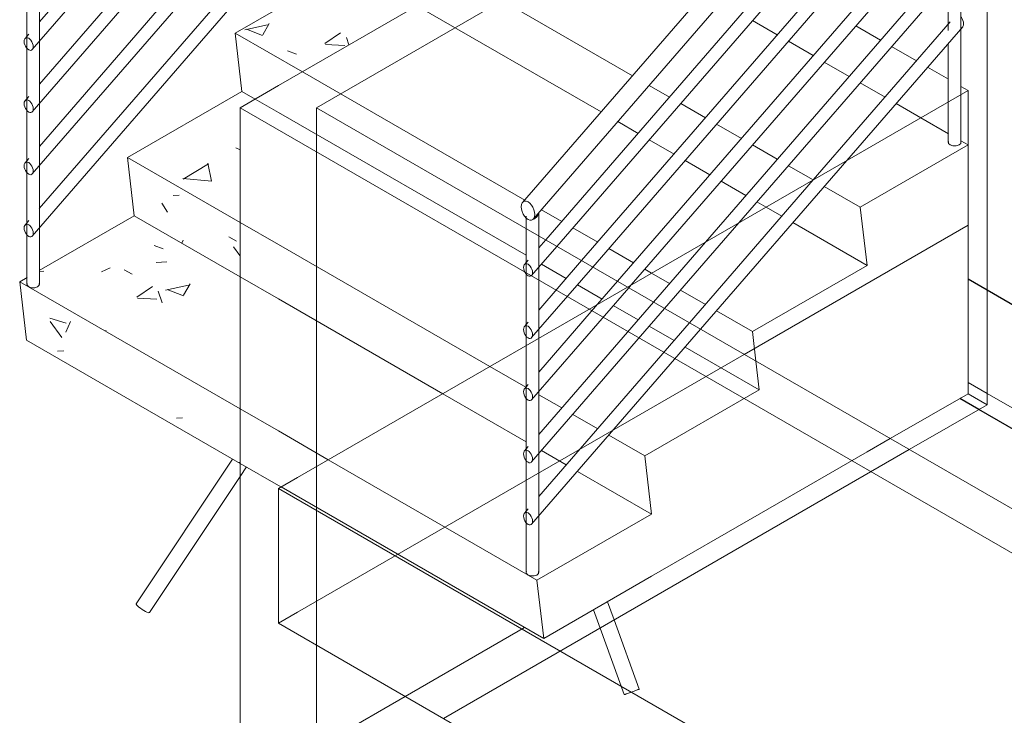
# Model space of a CAD drawing. Header units: inches. Extents: x -4136 to 1945, y -6639 to 12387.
# Tile 129 of 256: x 1669 to 1746, y -6508 to -6453. Entities that reach past the tile are written whole.
import ezdxf

# ---------------------------------------------------------------- set-up
doc = ezdxf.new("R2010")
doc.units = ezdxf.units.IN
doc.header["$MEASUREMENT"] = 0
for name, color, linetype, lineweight in [('A-FLOR', 7, 'Continuous', 9), ('A-FLOR-HRAL', 7, 'Continuous', 9), ('A-WALL', 7, 'Continuous', 9), ('S-FNDN', 7, 'Continuous', 9), ('S-STRS', 7, 'Continuous', 9)]:
    doc.layers.add(name, color=color, linetype=linetype, lineweight=lineweight)

# ---------------------------------------------------------------- blocks, each defined once
blk = doc.blocks.new('Barandilla - 1_-1411118-DIAMOND_PIERS')
at = {"layer": 'A-FLOR-HRAL', "color": 8, "true_color": 0x808080}
for p, q in [((-5989.094, -6458.817), (-5989.094, -6429.712)), ((-5990.094, -6430.884), (-5990.094, -6434.165)), ((-5990.094, -6435.177), (-5990.094, -6439.064)), ((-5990.094, -6440.076), (-5990.094, -6443.963)), ((-5990.094, -6444.975), (-5990.094, -6448.862)), ((-5990.094, -6449.874), (-5990.094, -6453.761)), ((-5990.094, -6454.773), (-5990.094, -6459.394))]:
    blk.add_line(p, q, dxfattribs=at)
at = {"layer": 'A-FLOR-HRAL', "color": 9, "true_color": 0xbfbfbf}
for p, q in [((-5989.094, -6462.576), (-5989.094, -6458.817)), ((-5990.094, -6459.394), (-5990.094, -6462.576))]:
    blk.add_line(p, q, dxfattribs=at)
at = {"layer": 'A-FLOR-HRAL', "color": 8, "true_color": 0x808080}
for points in [[(-5989.241, -6430.06, 0), (-5989.429, -6430.217, 0), (-5989.559, -6430.278, 0)], [(-5989.095, -6429.736, 0), (-5989.122, -6429.863, 0), (-5989.241, -6430.06, 0)]]:
    blk.add_polyline3d(points, dxfattribs=at)
at = {"layer": 'A-FLOR-HRAL', "color": 9, "true_color": 0xbfbfbf}
for points in [[(-5990.077, -6462.501, 0), (-5990.077, -6462.651, 0), (-5989.948, -6462.78, 0), (-5989.724, -6462.855, 0), (-5989.465, -6462.855, 0), (-5989.241, -6462.78, 0)], [(-5989.241, -6462.78, 0), (-5989.111, -6462.651, 0), (-5989.111, -6462.501, 0)]]:
    blk.add_polyline3d(points, dxfattribs=at)
blk = doc.blocks.new('Barandilla - 1_-1411116-DIAMOND_PIERS')
at = {"layer": 'A-FLOR-HRAL', "color": 8, "true_color": 0x808080}
for p, q in [((-6023.328, -6468.376), (-6023.328, -6469.37)), ((-6022.328, -6469.948), (-6022.328, -6468.087))]:
    blk.add_line(p, q, dxfattribs=at)
at = {"layer": 'A-FLOR-HRAL', "color": 9, "true_color": 0xbfbfbf}
for p, q in [((-6023.328, -6469.37), (-6023.328, -6478.582)), ((-6022.328, -6478.005), (-6022.328, -6469.948))]:
    blk.add_line(p, q, dxfattribs=at)
at = {"layer": 'A-FLOR-HRAL', "color": 254, "true_color": 0xdfdfdf}
for p, q in [((-6022.328, -6496.46), (-6022.328, -6478.005)), ((-6023.328, -6478.582), (-6023.328, -6496.46)), ((-6023.311, -6496.386), (-6023.328, -6496.46)), ((-6023.328, -6496.46), (-6023.311, -6496.535))]:
    blk.add_line(p, q, dxfattribs=at)
at = {"layer": 'A-FLOR-HRAL', "color": 8, "true_color": 0x808080}
for points in [[(-6022.475, -6468.436, 0), (-6022.663, -6468.593, 0), (-6022.795, -6468.654, 0)], [(-6022.329, -6468.112, 0), (-6022.356, -6468.238, 0), (-6022.475, -6468.436, 0)]]:
    blk.add_polyline3d(points, dxfattribs=at)
at = {"layer": 'A-FLOR-HRAL', "color": 254, "true_color": 0xdfdfdf}
for points in [[(-6023.311, -6496.535, 0), (-6023.182, -6496.665, 0), (-6022.958, -6496.739, 0), (-6022.699, -6496.739, 0), (-6022.475, -6496.665, 0)], [(-6022.475, -6496.665, 0), (-6022.345, -6496.535, 0), (-6022.345, -6496.386, 0)]]:
    blk.add_polyline3d(points, dxfattribs=at)
blk = doc.blocks.new('Barandilla - Barandilla-1916959-DIAMOND_PIERS')
at = {"layer": 'A-FLOR-HRAL', "color": 8, "true_color": 0x808080}
for p, q in [((-5989.94, -6433.477), (-6021.792, -6470.257)), ((-5988.935, -6433.383), (-5988.899, -6433.513)), ((-5988.899, -6433.513), (-5988.887, -6433.638)), ((-6020.91, -6470.766), (-5988.957, -6433.871)), ((-5989.938, -6438.374), (-6018.964, -6471.89)), ((-6018.082, -6472.399), (-5988.957, -6438.77)), ((-5989.936, -6443.271), (-6016.135, -6473.523)), ((-5988.935, -6443.181), (-5988.899, -6443.311)), ((-5988.899, -6443.311), (-5988.887, -6443.436)), ((-6015.058, -6473.807), (-5988.957, -6443.669)), ((-5989.934, -6448.168), (-6009.219, -6470.436)), ((-5989.104, -6447.789), (-5989.064, -6447.838)), ((-6006.573, -6468.908), (-5988.957, -6448.568)), ((-5989.932, -6453.065), (-6000.733, -6465.537)), ((-5998.088, -6464.009), (-5988.957, -6453.467))]:
    blk.add_line(p, q, dxfattribs=at)
at = {"layer": 'A-FLOR-HRAL', "color": 9, "true_color": 0xbfbfbf}
for p, q in [((-6009.596, -6477.298), (-5998.088, -6464.009)), ((-6000.733, -6465.537), (-6010.478, -6476.789)), ((-6012.425, -6475.665), (-6006.573, -6468.908)), ((-6022.898, -6473.062), (-6020.91, -6470.766)), ((-6021.792, -6470.257), (-6022.333, -6470.882)), ((-6009.219, -6470.436), (-6013.307, -6475.156)), ((-6023.173, -6471.852), (-6023.465, -6472.19)), ((-6018.964, -6471.89), (-6022.335, -6475.784)), ((-6022.898, -6477.961), (-6018.082, -6472.399)), ((-6016.135, -6473.523), (-6017.704, -6475.335)), ((-6015.253, -6474.032), (-6015.058, -6473.807)), ((-6023.171, -6476.749), (-6023.465, -6477.089))]:
    blk.add_line(p, q, dxfattribs=at)
at = {"layer": 'A-FLOR-HRAL', "color": 254, "true_color": 0xdfdfdf}
for p, q in [((-6022.898, -6482.86), (-6015.253, -6474.032)), ((-6013.307, -6475.156), (-6022.34, -6485.587)), ((-6017.704, -6475.335), (-6022.338, -6480.685)), ((-6022.898, -6487.759), (-6012.425, -6475.665)), ((-6010.497, -6476.81), (-6022.343, -6490.489)), ((-6022.898, -6492.658), (-6009.596, -6477.298)), ((-6023.169, -6481.645), (-6023.465, -6481.988)), ((-6023.523, -6487.008), (-6023.536, -6487.119)), ((-6023.488, -6486.918), (-6023.523, -6487.008)), ((-6023.432, -6486.856), (-6023.488, -6486.918)), ((-6023.167, -6486.542), (-6023.465, -6486.887)), ((-6023.536, -6487.119), (-6023.523, -6487.244)), ((-6022.828, -6487.527), (-6022.84, -6487.402)), ((-6023.165, -6491.438), (-6023.465, -6491.786)), ((-6023.523, -6491.907), (-6023.536, -6492.018)), ((-6023.536, -6492.018), (-6023.523, -6492.143)), ((-6023.488, -6491.817), (-6023.523, -6491.907)), ((-6023.465, -6491.786), (-6023.488, -6491.817)), ((-6023.09, -6491.834), (-6023.182, -6491.766)), ((-6023.005, -6491.929), (-6023.09, -6491.834)), ((-6022.828, -6492.426), (-6022.84, -6492.301)), ((-6023.09, -6492.716), (-6023.005, -6492.719)), ((-6023.005, -6492.719), (-6022.932, -6492.689)), ((-6022.932, -6492.689), (-6022.876, -6492.627))]:
    blk.add_line(p, q, dxfattribs=at)
at = {"layer": 'A-FLOR-HRAL', "color": 8, "true_color": 0x808080}
for points in [[(-5989.098, -6433.099, 0), (-5989.064, -6433.141, 0), (-5988.991, -6433.256, 0), (-5988.935, -6433.383, 0)], [(-5988.887, -6433.638, 0), (-5988.899, -6433.75, 0), (-5988.935, -6433.839, 0), (-5988.957, -6433.871, 0)], [(-5989.1, -6437.996, 0), (-5989.064, -6438.04, 0), (-5988.991, -6438.155, 0), (-5988.935, -6438.282, 0)], [(-5988.887, -6438.537, 0), (-5988.899, -6438.649, 0), (-5988.935, -6438.738, 0), (-5988.957, -6438.77, 0)], [(-5988.935, -6438.282, 0), (-5988.899, -6438.412, 0), (-5988.887, -6438.537, 0)], [(-5989.102, -6442.893, 0), (-5989.064, -6442.939, 0), (-5988.991, -6443.054, 0), (-5988.935, -6443.181, 0)], [(-5988.887, -6443.436, 0), (-5988.899, -6443.547, 0), (-5988.935, -6443.637, 0), (-5988.957, -6443.669, 0)], [(-5989.064, -6447.838, 0), (-5988.991, -6447.953, 0), (-5988.935, -6448.08, 0), (-5988.899, -6448.21, 0), (-5988.887, -6448.335, 0)], [(-5988.887, -6448.335, 0), (-5988.899, -6448.446, 0), (-5988.935, -6448.536, 0), (-5988.957, -6448.568, 0)], [(-5989.106, -6452.686, 0), (-5989.064, -6452.737, 0), (-5988.991, -6452.852, 0), (-5988.935, -6452.979, 0), (-5988.899, -6453.109, 0), (-5988.887, -6453.234, 0)], [(-5988.887, -6453.234, 0), (-5988.899, -6453.345, 0), (-5988.935, -6453.435, 0), (-5988.957, -6453.467, 0)]]:
    blk.add_polyline3d(points, dxfattribs=at)
at = {"layer": 'A-FLOR-HRAL', "color": 9, "true_color": 0xbfbfbf}
for points in [[(-6023.273, -6472.132, 0), (-6023.359, -6472.129, 0), (-6023.432, -6472.159, 0), (-6023.488, -6472.221, 0), (-6023.523, -6472.311, 0), (-6023.536, -6472.422, 0)], [(-6022.828, -6472.83, 0), (-6022.84, -6472.705, 0), (-6022.876, -6472.575, 0), (-6022.932, -6472.448, 0), (-6023.005, -6472.333, 0), (-6023.09, -6472.238, 0), (-6023.182, -6472.17, 0), (-6023.26, -6472.136, 0)], [(-6023.536, -6472.422, 0), (-6023.523, -6472.547, 0), (-6023.488, -6472.678, 0), (-6023.432, -6472.804, 0), (-6023.359, -6472.919, 0), (-6023.273, -6473.014, 0)], [(-6023.262, -6473.025, 0), (-6023.182, -6473.083, 0), (-6023.09, -6473.12, 0), (-6023.005, -6473.123, 0), (-6022.932, -6473.093, 0)], [(-6022.899, -6473.062, 0), (-6022.876, -6473.031, 0), (-6022.84, -6472.941, 0), (-6022.828, -6472.83, 0)], [(-6023.273, -6477.031, 0), (-6023.359, -6477.028, 0), (-6023.432, -6477.058, 0), (-6023.488, -6477.12, 0), (-6023.523, -6477.21, 0), (-6023.536, -6477.321, 0)], [(-6023.536, -6477.321, 0), (-6023.523, -6477.446, 0), (-6023.488, -6477.576, 0), (-6023.432, -6477.703, 0), (-6023.359, -6477.818, 0), (-6023.273, -6477.913, 0)], [(-6023.272, -6477.915, 0), (-6023.182, -6477.981, 0), (-6023.09, -6478.019, 0), (-6023.005, -6478.022, 0), (-6022.932, -6477.992, 0), (-6022.876, -6477.93, 0), (-6022.84, -6477.84, 0), (-6022.828, -6477.729, 0)], [(-6022.828, -6477.729, 0), (-6022.84, -6477.604, 0), (-6022.876, -6477.474, 0), (-6022.932, -6477.347, 0), (-6023.005, -6477.232, 0), (-6023.09, -6477.137, 0), (-6023.182, -6477.069, 0), (-6023.27, -6477.032, 0)]]:
    blk.add_polyline3d(points, dxfattribs=at)
at = {"layer": 'A-FLOR-HRAL', "color": 254, "true_color": 0xdfdfdf}
for points in [[(-6023.432, -6481.957, 0), (-6023.488, -6482.019, 0), (-6023.523, -6482.109, 0), (-6023.536, -6482.22, 0)], [(-6023.536, -6482.22, 0), (-6023.523, -6482.345, 0), (-6023.488, -6482.475, 0), (-6023.432, -6482.602, 0), (-6023.359, -6482.717, 0), (-6023.273, -6482.812, 0), (-6023.182, -6482.88, 0), (-6023.09, -6482.918, 0), (-6023.005, -6482.921, 0), (-6022.932, -6482.891, 0), (-6022.876, -6482.829, 0), (-6022.84, -6482.739, 0), (-6022.828, -6482.628, 0)], [(-6023.09, -6482.036, 0), (-6023.182, -6481.968, 0), (-6023.273, -6481.93, 0), (-6023.359, -6481.927, 0), (-6023.432, -6481.957, 0)], [(-6022.828, -6482.628, 0), (-6022.84, -6482.503, 0), (-6022.876, -6482.373, 0), (-6022.932, -6482.246, 0), (-6023.005, -6482.131, 0), (-6023.09, -6482.036, 0)], [(-6023.09, -6486.935, 0), (-6023.182, -6486.867, 0), (-6023.273, -6486.829, 0), (-6023.359, -6486.826, 0), (-6023.432, -6486.856, 0)], [(-6022.84, -6487.402, 0), (-6022.876, -6487.272, 0), (-6022.932, -6487.145, 0), (-6023.005, -6487.03, 0), (-6023.09, -6486.935, 0)], [(-6023.523, -6487.244, 0), (-6023.488, -6487.374, 0), (-6023.432, -6487.501, 0)], [(-6023.432, -6487.501, 0), (-6023.359, -6487.616, 0), (-6023.273, -6487.711, 0), (-6023.182, -6487.779, 0)], [(-6023.182, -6487.779, 0), (-6023.09, -6487.817, 0), (-6023.005, -6487.82, 0), (-6022.932, -6487.79, 0), (-6022.899, -6487.759, 0)], [(-6022.899, -6487.759, 0), (-6022.876, -6487.728, 0), (-6022.84, -6487.638, 0), (-6022.828, -6487.527, 0)], [(-6023.523, -6492.143, 0), (-6023.488, -6492.273, 0), (-6023.432, -6492.4, 0)], [(-6023.182, -6491.766, 0), (-6023.273, -6491.728, 0), (-6023.359, -6491.725, 0), (-6023.432, -6491.755, 0), (-6023.465, -6491.786, 0)], [(-6023.432, -6492.4, 0), (-6023.359, -6492.515, 0), (-6023.273, -6492.61, 0)], [(-6022.84, -6492.301, 0), (-6022.876, -6492.171, 0), (-6022.932, -6492.044, 0), (-6023.005, -6491.929, 0)], [(-6022.876, -6492.627, 0), (-6022.84, -6492.537, 0), (-6022.828, -6492.426, 0)], [(-6023.273, -6492.61, 0), (-6023.182, -6492.678, 0), (-6023.09, -6492.716, 0)]]:
    blk.add_polyline3d(points, dxfattribs=at)
for name in ['Barandilla - 1_-1411118-DIAMOND_PIERS', 'Barandilla - 1_-1411116-DIAMOND_PIERS']:
    blk.add_blockref(name, (0, 0))
blk = doc.blocks.new('Barandilla - 1_-V36-DIAMOND_PIERS')
at = {"layer": 'A-FLOR-HRAL'}
for p, q in [((-6028.41, -6407.013), (-6028.41, -6439.877)), ((-6029.41, -6411.466), (-6029.41, -6408.185)), ((-6029.41, -6416.365), (-6029.41, -6412.478)), ((-6029.41, -6421.264), (-6029.41, -6417.377)), ((-6029.41, -6426.163), (-6029.41, -6422.276)), ((-6029.41, -6431.062), (-6029.41, -6427.175)), ((-6029.41, -6439.877), (-6029.41, -6432.074))]:
    blk.add_line(p, q, dxfattribs=at)
for points in [[(-6028.556, -6407.362, 0), (-6028.438, -6407.165, 0), (-6028.41, -6407.038, 0)], [(-6028.874, -6407.579, 0), (-6028.744, -6407.519, 0), (-6028.556, -6407.362, 0)], [(-6028.556, -6440.081, 0), (-6028.78, -6440.156, 0), (-6029.039, -6440.156, 0), (-6029.263, -6440.081, 0), (-6029.393, -6439.952, 0), (-6029.393, -6439.802, 0)], [(-6028.427, -6439.802, 0), (-6028.427, -6439.952, 0), (-6028.556, -6440.081, 0)]]:
    blk.add_polyline3d(points, dxfattribs=at)
blk = doc.blocks.new('Barandilla - 1_-V37-DIAMOND_PIERS')
at = {"layer": 'A-FLOR-HRAL'}
for p, q in [((-6062.644, -6473.762), (-6062.644, -6445.678)), ((-6061.644, -6445.389), (-6061.644, -6473.762))]:
    blk.add_line(p, q, dxfattribs=at)
for points in [[(-6062.11, -6445.956, 0), (-6061.978, -6445.894, 0), (-6061.79, -6445.737, 0)], [(-6061.79, -6445.737, 0), (-6061.672, -6445.54, 0), (-6061.644, -6445.414, 0)], [(-6061.79, -6473.966, 0), (-6062.014, -6474.041, 0), (-6062.273, -6474.041, 0), (-6062.497, -6473.966, 0), (-6062.627, -6473.837, 0), (-6062.627, -6473.687, 0)], [(-6061.661, -6473.687, 0), (-6061.661, -6473.837, 0), (-6061.79, -6473.966, 0)]]:
    blk.add_polyline3d(points, dxfattribs=at)
blk = doc.blocks.new('Barandilla - Barandilla-1916963-DIAMOND_PIERS')
at = {"layer": 'A-FLOR-HRAL'}
for p, q in [((-6029.255, -6410.779), (-6061.648, -6448.183)), ((-6062.214, -6450.364), (-6028.273, -6411.172)), ((-6029.253, -6415.675), (-6061.65, -6453.085)), ((-6062.214, -6455.263), (-6028.273, -6416.071)), ((-6062.214, -6460.162), (-6028.273, -6420.97)), ((-6029.251, -6420.572), (-6061.653, -6457.987)), ((-6029.249, -6425.469), (-6061.655, -6462.889)), ((-6062.214, -6465.061), (-6028.273, -6425.869)), ((-6029.247, -6430.366), (-6061.658, -6467.79)), ((-6062.214, -6469.96), (-6028.273, -6430.768)), ((-6062.489, -6449.154), (-6062.781, -6449.491)), ((-6062.486, -6454.05), (-6062.781, -6454.39)), ((-6062.484, -6458.947), (-6062.781, -6459.289)), ((-6062.482, -6463.843), (-6062.781, -6464.188)), ((-6062.48, -6468.74), (-6062.781, -6469.087))]:
    blk.add_line(p, q, dxfattribs=at)
for points in [[(-6028.413, -6410.401, 0), (-6028.379, -6410.442, 0), (-6028.306, -6410.557, 0), (-6028.25, -6410.684, 0), (-6028.214, -6410.815, 0), (-6028.202, -6410.94, 0)], [(-6028.202, -6410.94, 0), (-6028.214, -6411.051, 0), (-6028.25, -6411.141, 0), (-6028.273, -6411.172, 0)], [(-6028.415, -6415.297, 0), (-6028.379, -6415.341, 0), (-6028.306, -6415.456, 0), (-6028.25, -6415.583, 0), (-6028.214, -6415.714, 0), (-6028.202, -6415.839, 0)], [(-6028.202, -6415.839, 0), (-6028.214, -6415.95, 0), (-6028.25, -6416.04, 0), (-6028.273, -6416.071, 0)], [(-6028.417, -6420.194, 0), (-6028.379, -6420.24, 0), (-6028.306, -6420.355, 0), (-6028.25, -6420.482, 0), (-6028.214, -6420.613, 0), (-6028.202, -6420.738, 0)], [(-6028.202, -6420.738, 0), (-6028.214, -6420.849, 0), (-6028.25, -6420.939, 0), (-6028.273, -6420.97, 0)], [(-6028.419, -6425.091, 0), (-6028.379, -6425.139, 0), (-6028.306, -6425.254, 0), (-6028.25, -6425.381, 0), (-6028.214, -6425.512, 0), (-6028.202, -6425.637, 0)], [(-6028.202, -6425.637, 0), (-6028.214, -6425.748, 0), (-6028.25, -6425.838, 0), (-6028.273, -6425.869, 0)], [(-6028.421, -6429.987, 0), (-6028.379, -6430.038, 0), (-6028.306, -6430.153, 0), (-6028.25, -6430.28, 0), (-6028.214, -6430.411, 0), (-6028.202, -6430.536, 0)], [(-6028.202, -6430.536, 0), (-6028.214, -6430.647, 0), (-6028.25, -6430.737, 0), (-6028.273, -6430.768, 0)], [(-6062.589, -6449.434, 0), (-6062.674, -6449.43, 0), (-6062.747, -6449.46, 0), (-6062.803, -6449.522, 0), (-6062.839, -6449.612, 0), (-6062.851, -6449.723, 0)], [(-6062.851, -6449.723, 0), (-6062.839, -6449.848, 0), (-6062.803, -6449.979, 0), (-6062.747, -6450.106, 0), (-6062.674, -6450.221, 0), (-6062.589, -6450.316, 0)], [(-6062.144, -6450.132, 0), (-6062.156, -6450.006, 0), (-6062.191, -6449.876, 0), (-6062.247, -6449.749, 0), (-6062.32, -6449.634, 0), (-6062.406, -6449.539, 0), (-6062.497, -6449.471, 0), (-6062.575, -6449.437, 0)], [(-6062.577, -6450.326, 0), (-6062.497, -6450.384, 0), (-6062.406, -6450.421, 0), (-6062.32, -6450.425, 0), (-6062.247, -6450.395, 0), (-6062.191, -6450.332, 0), (-6062.156, -6450.243, 0), (-6062.144, -6450.132, 0)], [(-6062.589, -6454.333, 0), (-6062.674, -6454.329, 0), (-6062.747, -6454.359, 0), (-6062.803, -6454.421, 0), (-6062.839, -6454.511, 0), (-6062.851, -6454.622, 0)], [(-6062.144, -6455.031, 0), (-6062.156, -6454.905, 0), (-6062.191, -6454.775, 0), (-6062.247, -6454.648, 0), (-6062.32, -6454.533, 0), (-6062.406, -6454.438, 0), (-6062.497, -6454.37, 0), (-6062.585, -6454.334, 0)], [(-6062.851, -6454.622, 0), (-6062.839, -6454.747, 0), (-6062.803, -6454.878, 0), (-6062.747, -6455.005, 0), (-6062.674, -6455.12, 0), (-6062.589, -6455.214, 0)], [(-6062.587, -6455.216, 0), (-6062.497, -6455.283, 0), (-6062.406, -6455.32, 0), (-6062.32, -6455.324, 0), (-6062.247, -6455.294, 0), (-6062.191, -6455.231, 0), (-6062.156, -6455.142, 0), (-6062.144, -6455.031, 0)], [(-6062.144, -6459.93, 0), (-6062.156, -6459.804, 0), (-6062.191, -6459.674, 0), (-6062.247, -6459.547, 0), (-6062.32, -6459.432, 0), (-6062.406, -6459.337, 0), (-6062.497, -6459.269, 0), (-6062.589, -6459.232, 0), (-6062.674, -6459.228, 0), (-6062.747, -6459.258, 0), (-6062.803, -6459.32, 0), (-6062.839, -6459.41, 0), (-6062.851, -6459.521, 0)], [(-6062.851, -6459.521, 0), (-6062.839, -6459.646, 0), (-6062.803, -6459.777, 0), (-6062.747, -6459.904, 0), (-6062.674, -6460.019, 0), (-6062.589, -6460.113, 0), (-6062.497, -6460.182, 0), (-6062.406, -6460.219, 0), (-6062.32, -6460.223, 0), (-6062.247, -6460.193, 0), (-6062.191, -6460.13, 0), (-6062.156, -6460.041, 0), (-6062.144, -6459.93, 0)], [(-6062.144, -6464.829, 0), (-6062.156, -6464.703, 0), (-6062.191, -6464.573, 0), (-6062.247, -6464.446, 0), (-6062.32, -6464.331, 0), (-6062.406, -6464.236, 0), (-6062.497, -6464.168, 0), (-6062.589, -6464.131, 0), (-6062.674, -6464.127, 0), (-6062.747, -6464.157, 0), (-6062.803, -6464.219, 0), (-6062.839, -6464.309, 0), (-6062.851, -6464.42, 0)], [(-6062.851, -6464.42, 0), (-6062.839, -6464.545, 0), (-6062.803, -6464.676, 0), (-6062.747, -6464.803, 0), (-6062.674, -6464.918, 0), (-6062.589, -6465.012, 0), (-6062.497, -6465.081, 0), (-6062.406, -6465.118, 0), (-6062.32, -6465.122, 0), (-6062.247, -6465.091, 0), (-6062.191, -6465.029, 0), (-6062.156, -6464.94, 0), (-6062.144, -6464.829, 0)], [(-6062.144, -6469.728, 0), (-6062.156, -6469.602, 0), (-6062.191, -6469.472, 0), (-6062.247, -6469.345, 0), (-6062.32, -6469.23, 0), (-6062.406, -6469.135, 0), (-6062.497, -6469.067, 0), (-6062.589, -6469.03, 0), (-6062.674, -6469.026, 0), (-6062.747, -6469.056, 0), (-6062.803, -6469.118, 0), (-6062.839, -6469.208, 0), (-6062.851, -6469.319, 0)], [(-6062.851, -6469.319, 0), (-6062.839, -6469.444, 0), (-6062.803, -6469.575, 0), (-6062.747, -6469.702, 0), (-6062.674, -6469.817, 0), (-6062.589, -6469.911, 0), (-6062.497, -6469.98, 0), (-6062.406, -6470.017, 0), (-6062.32, -6470.021, 0), (-6062.247, -6469.99, 0), (-6062.191, -6469.928, 0), (-6062.156, -6469.839, 0), (-6062.144, -6469.728, 0)]]:
    blk.add_polyline3d(points, dxfattribs=at)
for name in ['Barandilla - 1_-V36-DIAMOND_PIERS', 'Barandilla - 1_-V37-DIAMOND_PIERS']:
    blk.add_blockref(name, (0, 0))
blk = doc.blocks.new('Tipo de barandal superior - Barandal superior_interno_-1916969-DIAMOND_PIERS')
at = {"layer": 'A-FLOR-HRAL'}
for p, q in [((-5989.666, -6428.109), (-5989.921, -6428.403)), ((-5989.249, -6428.074), (-5989.241, -6428.079))]:
    blk.add_line(p, q, dxfattribs=at)
at = {"layer": 'A-FLOR-HRAL', "color": 8, "true_color": 0x808080}
for p, q in [((-5989.921, -6428.403), (-6023.607, -6467.301)), ((-6022.757, -6468.61), (-5988.816, -6429.418))]:
    blk.add_line(p, q, dxfattribs=at)
for points in [[(-5989.7, -6428.156, 0), (-5989.616, -6428.063, 0), (-5989.506, -6428.017, 0), (-5989.378, -6428.023, 0), (-5989.249, -6428.074, 0)], [(-5989.241, -6428.079, 0), (-5989.104, -6428.181, 0), (-5988.976, -6428.324, 0), (-5988.866, -6428.496, 0), (-5988.782, -6428.686, 0), (-5988.729, -6428.882, 0), (-5988.711, -6429.07, 0)], [(-5988.711, -6429.07, 0), (-5988.729, -6429.236, 0), (-5988.782, -6429.371, 0), (-5988.848, -6429.45, 0)], [(-6022.652, -6468.261, 0), (-6022.67, -6468.074, 0), (-6022.723, -6467.878, 0), (-6022.807, -6467.688, 0), (-6022.917, -6467.515, 0), (-6023.045, -6467.373, 0), (-6023.182, -6467.271, 0), (-6023.319, -6467.215, 0), (-6023.447, -6467.209, 0), (-6023.557, -6467.255, 0), (-6023.641, -6467.348, 0), (-6023.694, -6467.482, 0), (-6023.712, -6467.649, 0)], [(-6023.712, -6467.649, 0), (-6023.694, -6467.837, 0), (-6023.641, -6468.032, 0), (-6023.557, -6468.223, 0), (-6023.447, -6468.395, 0), (-6023.319, -6468.537, 0), (-6023.182, -6468.64, 0), (-6023.045, -6468.696, 0), (-6022.917, -6468.701, 0), (-6022.807, -6468.656, 0), (-6022.723, -6468.563, 0), (-6022.67, -6468.428, 0), (-6022.652, -6468.261, 0)]]:
    blk.add_polyline3d(points, dxfattribs=at)
blk = doc.blocks.new('CTR - 1st Phase - Shell_rvt-3-DIAMOND_PIERS')
at = {"layer": 'S-STRS', "true_color": 0x868686}
h = blk.add_hatch(dxfattribs=at)
h.set_pattern_fill('FP_43', color=252, style=0, pattern_type=2)
h.set_pattern_definition([(34.53, (-5723.568, -6594.298), (18.36145, -0.92743), [1.498, -16.479]), (357.108, (-5723.568, -6594.298), (-3.5516, 11.11735), [1.532, -16.853]), (107.719, (-5722.037, -6594.375), (14.8103, 10.1899), [0.973, -10.699]), (31.036, (-5723.568, -6591.342), (27.3218, -2.4468), [2.327, -25.598]), (101.392, (-5721.29, -6591.546), (23.9275, 14.3978), [1.432, -15.751]), (354.883, (-5723.568, -6591.342), (23.92745, 14.3973), [2.286, -25.145]), (12.496, (-5721.008, -6592.081), (15.28054, -5.9507), [1.836, -20.196]), (338.723, (-5721.008, -6592.081), (6.229, 10.71823), [1.367, -15.032]), (59.836, (-5719.734, -6592.577), (21.5101, 4.7672), [1.033, -11.363]), (23.894, (-5723.568, -6594.298), (0.311907, 4.92), [0.733, -13.75, 0.733, -14.15, -14.717]), (23.894, (-5723.568, -6594.298), (0.311907, 4.92), [-29.366, 0.733, -13.983]), (4.347, (-5723.568, -6594.298), (6.73454, 5.829225), [0.84, -8.884, 0.84, -15.374, -6.427]), (4.347, (-5723.568, -6594.298), (6.73454, 5.829225), [-25.938, 0.84, -5.587]), (339.806, (-5729.276, -6594.298), (13.66611, -0.33301), [0.759, -4.992, 0.759, -17.185, -23.81]), (339.806, (-5729.276, -6594.298), (13.66611, -0.33301), [-23.695, 0.759, -23.051]), (332.119, (-5731.836, -6594.298), (14.92967, 1.47902), [0.705, -6.235, 0.705, -10.356, -15.694]), (332.119, (-5731.836, -6594.298), (14.92967, 1.47902), [-18, 0.705, -14.99])])
h.paths.add_polyline_path([(-6040.948, -6457.013), (-6031.932, -6451.808), (-6037.218, -6448.757), (-6046.234, -6453.962), (-6042.84, -6455.921)], flags=0)
h = blk.add_hatch(dxfattribs=at)
h.set_pattern_fill('FP_44', color=252, style=0, pattern_type=2)
h.set_pattern_definition([(25.496, (-5866.297, -5725.867), (13.08367, -10.28584), [0.974, -10.717]), (321.825, (-5866.297, -5725.867), (-2.53056, 15.31821), [1.387, -15.256]), (99.382, (-5865.207, -5726.724), (10.55277, 5.03259), [1.294, -14.232]), (18.223, (-5866.297, -5722.265), (19.46704, -16.60515), [1.496, -16.453]), (96.212, (-5864.675, -5723.649), (17.04876, 5.61276), [1.862, -20.486]), (319.537, (-5866.297, -5722.265), (17.04884, 5.61238), [2.132, -23.455]), (342.214, (-5864.473, -5724.442), (10.88798, -14.87063), [1.341, -14.754]), (306.21, (-5864.473, -5724.442), (4.43774, 9.95415), [1.536, -16.895]), (65.97, (-5863.566, -5725.681), (15.32635, -4.9162), [0.908, -9.991]), (3.309, (-5866.297, -5725.867), (0.22225, 5.840566), [0.478, -8.973, 0.478, -9.234, -9.603]), (3.309, (-5866.297, -5725.867), (0.22225, 5.840566), [-19.163, 0.478, -9.125]), (330.324, (-5866.297, -5725.867), (4.798746, 3.74542), [0.687, -7.264, 0.687, -12.572, -5.256]), (330.324, (-5866.297, -5725.867), (4.798746, 3.74542), [-21.21, 0.687, -4.569]), (306.963, (-5870.365, -5723.02), (9.737345, -7.219987), [0.844, -5.552, 0.844, -19.112, -26.48]), (306.963, (-5870.365, -5723.02), (9.737345, -7.219987), [-26.352, 0.844, -25.636]), (301.932, (-5872.189, -5721.744), (10.637494, -5.64137), [0.839, -7.425, 0.839, -12.332, -18.689]), (301.932, (-5872.189, -5721.744), (10.637494, -5.64137), [-21.435, 0.839, -17.849])])
h.paths.add_polyline_path([(-6044.66, -6459.157), (-6040.948, -6457.013), (-6046.234, -6453.962), (-6045.703, -6458.555), (-6045.627, -6458.599)], flags=0)
h = blk.add_hatch(dxfattribs=at)
h.set_pattern_fill('FP_41', color=252, style=0, pattern_type=2)
h.set_pattern_definition([(34.53, (-5723.568, -6599.197), (18.36145, -0.92743), [1.498, -16.479]), (357.108, (-5723.568, -6599.197), (-3.5516, 11.11735), [1.532, -16.853]), (107.719, (-5722.037, -6599.274), (14.8103, 10.1899), [0.973, -10.699]), (31.036, (-5723.568, -6596.241), (27.3218, -2.4468), [2.327, -25.598]), (101.392, (-5721.29, -6596.445), (23.9275, 14.3978), [1.432, -15.751]), (354.883, (-5723.568, -6596.241), (23.92745, 14.3973), [2.286, -25.145]), (12.496, (-5721.008, -6596.98), (15.28054, -5.9507), [1.836, -20.196]), (338.723, (-5721.008, -6596.98), (6.229, 10.71823), [1.367, -15.032]), (59.836, (-5719.734, -6597.476), (21.5101, 4.7672), [1.033, -11.363]), (23.894, (-5723.568, -6599.197), (0.311907, 4.92), [0.733, -13.75, 0.733, -14.15, -14.717]), (23.894, (-5723.568, -6599.197), (0.311907, 4.92), [-29.366, 0.733, -13.983]), (4.347, (-5723.568, -6599.197), (6.73454, 5.829225), [0.84, -8.884, 0.84, -15.374, -6.427]), (4.347, (-5723.568, -6599.197), (6.73454, 5.829225), [-25.938, 0.84, -5.587]), (339.806, (-5729.276, -6599.197), (13.66611, -0.33301), [0.759, -4.992, 0.759, -17.185, -23.81]), (339.806, (-5729.276, -6599.197), (13.66611, -0.33301), [-23.695, 0.759, -23.051]), (332.119, (-5731.836, -6599.197), (14.92967, 1.47902), [0.705, -6.235, 0.705, -10.356, -15.694]), (332.119, (-5731.836, -6599.197), (14.92967, 1.47902), [-18, 0.705, -14.99])])
h.paths.add_polyline_path([(-6045.845, -6468.883), (-6045.845, -6459.841), (-6044.66, -6459.157), (-6045.703, -6458.555), (-6054.719, -6463.76), (-6046.234, -6468.659)], flags=0)
h = blk.add_hatch(dxfattribs=at)
h.set_pattern_fill('FP_42', color=252, style=0, pattern_type=2)
h.set_pattern_definition([(25.496, (-5875.174, -5732.273), (13.08367, -10.28584), [0.974, -10.717]), (321.825, (-5875.174, -5732.273), (-2.53056, 15.31821), [1.387, -15.256]), (99.382, (-5874.084, -5733.131), (10.55277, 5.03259), [1.294, -14.232]), (18.223, (-5875.174, -5728.67), (19.46704, -16.60515), [1.496, -16.453]), (96.212, (-5873.552, -5730.055), (17.04876, 5.61276), [1.862, -20.486]), (319.537, (-5875.174, -5728.671), (17.04884, 5.61238), [2.132, -23.455]), (342.214, (-5873.35, -5730.848), (10.88798, -14.87063), [1.341, -14.754]), (306.21, (-5873.35, -5730.848), (4.43774, 9.95415), [1.536, -16.895]), (65.97, (-5872.443, -5732.088), (15.32635, -4.9162), [0.908, -9.991]), (3.309, (-5875.174, -5732.273), (0.22225, 5.840566), [0.478, -8.973, 0.478, -9.234, -9.603]), (3.309, (-5875.174, -5732.273), (0.22225, 5.840566), [-19.163, 0.478, -9.125]), (330.324, (-5875.174, -5732.273), (4.798746, 3.74542), [0.687, -7.264, 0.687, -12.572, -5.256]), (330.324, (-5875.174, -5732.273), (4.798746, 3.74542), [-21.21, 0.687, -4.569]), (306.963, (-5879.242, -5729.427), (9.737345, -7.219987), [0.844, -5.552, 0.844, -19.112, -26.48]), (306.963, (-5879.242, -5729.427), (9.737345, -7.219987), [-26.352, 0.844, -25.636]), (301.932, (-5881.066, -5728.15), (10.637494, -5.64137), [0.839, -7.425, 0.839, -12.332, -18.689]), (301.932, (-5881.066, -5728.15), (10.637494, -5.64137), [-21.435, 0.839, -17.849])])
h.paths.add_polyline_path([(-6045.845, -6473.17), (-6045.845, -6468.883), (-6054.719, -6463.76), (-6054.189, -6468.353), (-6047.708, -6472.094)], flags=0)
h = blk.add_hatch(dxfattribs=at)
h.set_pattern_fill('FP_40', color=252, style=0, pattern_type=2)
h.set_pattern_definition([(34.53, (-5723.568, -6604.096), (18.36145, -0.92743), [1.498, -16.479]), (357.108, (-5723.568, -6604.096), (-3.5516, 11.11735), [1.532, -16.853]), (107.719, (-5722.037, -6604.173), (14.8103, 10.1899), [0.973, -10.699]), (31.036, (-5723.568, -6601.14), (27.3218, -2.4468), [2.327, -25.598]), (101.392, (-5721.29, -6601.344), (23.9275, 14.3978), [1.432, -15.751]), (354.883, (-5723.568, -6601.14), (23.92745, 14.3973), [2.286, -25.145]), (12.496, (-5721.008, -6601.879), (15.28054, -5.9507), [1.836, -20.196]), (338.723, (-5721.008, -6601.879), (6.229, 10.71823), [1.367, -15.032]), (59.836, (-5719.734, -6602.375), (21.5101, 4.7672), [1.033, -11.363]), (23.894, (-5723.568, -6604.096), (0.311907, 4.92), [0.733, -13.75, 0.733, -14.15, -14.717]), (23.894, (-5723.568, -6604.096), (0.311907, 4.92), [-29.366, 0.733, -13.983]), (4.347, (-5723.568, -6604.096), (6.73454, 5.829225), [0.84, -8.884, 0.84, -15.374, -6.427]), (4.347, (-5723.568, -6604.096), (6.73454, 5.829225), [-25.938, 0.84, -5.587]), (339.806, (-5729.276, -6604.096), (13.66611, -0.33301), [0.759, -4.992, 0.759, -17.185, -23.81]), (339.806, (-5729.276, -6604.096), (13.66611, -0.33301), [-23.695, 0.759, -23.051]), (332.119, (-5731.836, -6604.096), (14.92967, 1.47902), [0.705, -6.235, 0.705, -10.356, -15.694]), (332.119, (-5731.836, -6604.096), (14.92967, 1.47902), [-18, 0.705, -14.99])])
h.paths.add_polyline_path([(-6045.845, -6483.58), (-6045.845, -6473.17), (-6054.189, -6468.353), (-6061.66, -6472.666), (-6061.672, -6473.848), (-6061.79, -6473.966), (-6062.014, -6474.041), (-6062.273, -6474.041), (-6062.41, -6474.016), (-6048.017, -6482.326)], flags=0)
h.paths.add_polyline_path([(-6062.497, -6473.966), (-6062.627, -6473.837), (-6062.64, -6473.232), (-6063.204, -6473.558), (-6062.567, -6473.926)], flags=0)
h = blk.add_hatch(dxfattribs=at)
h.set_pattern_fill('FP_39', color=252, style=0, pattern_type=2)
h.set_pattern_definition([(25.496, (-5884.051, -5738.68), (13.08367, -10.28584), [0.974, -10.717]), (321.825, (-5884.051, -5738.68), (-2.53056, 15.31821), [1.387, -15.256]), (99.382, (-5882.961, -5739.537), (10.55277, 5.03259), [1.294, -14.232]), (18.223, (-5884.05, -5735.078), (19.46704, -16.60515), [1.496, -16.453]), (96.212, (-5882.429, -5736.461), (17.04876, 5.61276), [1.862, -20.486]), (319.537, (-5884.051, -5735.078), (17.04884, 5.61238), [2.132, -23.455]), (342.214, (-5882.227, -5737.255), (10.88798, -14.87063), [1.341, -14.754]), (306.21, (-5882.227, -5737.255), (4.43774, 9.95415), [1.536, -16.895]), (65.97, (-5881.319, -5738.494), (15.32635, -4.9162), [0.908, -9.991]), (3.309, (-5884.051, -5738.68), (0.22225, 5.840566), [0.478, -8.973, 0.478, -9.234, -9.603]), (3.309, (-5884.051, -5738.68), (0.22225, 5.840566), [-19.163, 0.478, -9.125]), (330.324, (-5884.051, -5738.68), (4.798746, 3.74542), [0.687, -7.264, 0.687, -12.572, -5.256]), (330.324, (-5884.051, -5738.68), (4.798746, 3.74542), [-21.21, 0.687, -4.569]), (306.963, (-5888.118, -5735.833), (9.737345, -7.219987), [0.844, -5.552, 0.844, -19.112, -26.48]), (306.963, (-5888.118, -5735.833), (9.737345, -7.219987), [-26.352, 0.844, -25.636]), (301.932, (-5889.943, -5734.557), (10.637494, -5.64137), [0.839, -7.425, 0.839, -12.332, -18.689]), (301.932, (-5889.943, -5734.557), (10.637494, -5.64137), [-21.435, 0.839, -17.849])])
h.paths.add_polyline_path([(-6045.845, -6487.867), (-6045.845, -6483.58), (-6063.204, -6473.558), (-6062.674, -6478.15), (-6051.381, -6484.671)], flags=0)
at = {"layer": 'A-FLOR', "color": 8, "true_color": 0x808080}
for p, q in [((-5997.378, -6453.387), (-5995.419, -6454.518)), ((-5994.554, -6455.017), (-5992.593, -6456.15)), ((-5991.724, -6456.652), (-5990.08, -6457.601)), ((-5989.113, -6458.159), (-5988.534, -6458.493)), ((-5988.534, -6458.493), (-6015.351, -6473.976)), ((-6041.337, -6488.979), (-6042.84, -6489.847)), ((-6042.84, -6489.847), (-6042.84, -6500.461)), ((-6042.84, -6489.847), (-5907.075, -6568.23)), ((-5907.075, -6578.845), (-6042.84, -6500.461))]:
    blk.add_line(p, q, dxfattribs=at)
at = {"layer": 'A-FLOR', "color": 9, "true_color": 0xbfbfbf}
for p, q in [((-5988.534, -6458.493), (-5988.534, -6469.108)), ((-6006.158, -6479.283), (-5988.534, -6469.108)), ((-6015.351, -6473.976), (-6041.337, -6488.979)), ((-6042.84, -6500.461), (-6041.337, -6499.594))]:
    blk.add_line(p, q, dxfattribs=at)
at = {"layer": 'A-FLOR', "color": 254, "true_color": 0xdfdfdf}
blk.add_line((-6041.337, -6499.594), (-6006.158, -6479.283), dxfattribs=at)
at = {"layer": 'A-WALL'}
for p, q in [((-6042.84, -6458.105), (-5990.036, -6427.62)), ((-5987.031, -6429.355), (-6039.834, -6459.841)), ((-5987.031, -6459.361), (-5987.031, -6429.355)), ((-6042.84, -6458.105), (-6045.845, -6459.841)), ((-5907.075, -6539.959), (-6045.845, -6459.841)), ((-6045.845, -6459.841), (-6045.845, -6513.729)), ((-6039.834, -6459.841), (-5907.075, -6536.489))]:
    blk.add_line(p, q, dxfattribs=at)
at = {"layer": 'A-WALL', "color": 8, "true_color": 0x808080}
for p, q in [((-6039.834, -6459.841), (-6039.834, -6489.847)), ((-5987.031, -6483.243), (-5987.031, -6459.361)), ((-5993.165, -6486.785), (-5987.031, -6483.243)), ((-6039.834, -6502.196), (-6039.834, -6513.729))]:
    blk.add_line(p, q, dxfattribs=at)
at = {"layer": 'A-WALL', "color": 254, "true_color": 0xdfdfdf}
for p, q in [((-5988.534, -6481.5), (-5987.031, -6482.367)), ((-6023.447, -6500.798), (-6032.852, -6506.228))]:
    blk.add_line(p, q, dxfattribs=at)
at = {"layer": 'A-WALL', "color": 9, "true_color": 0xbfbfbf}
for p, q in [((-5988.534, -6482.376), (-5987.031, -6483.243)), ((-5987.031, -6482.367), (-5947.005, -6505.476)), ((-6029.846, -6507.963), (-5993.165, -6486.785)), ((-6039.834, -6489.847), (-6039.834, -6502.196)), ((-6032.852, -6506.228), (-6042.84, -6511.994))]:
    blk.add_line(p, q, dxfattribs=at)
at = {"layer": 'S-FNDN', "color": 254, "lineweight": 30, "true_color": 0xdfdfdf}
blk.add_line((-5988.534, -6473.335), (-5987.031, -6474.202), dxfattribs=at)
at = {"layer": 'S-FNDN', "color": 9, "lineweight": 30, "true_color": 0xbfbfbf}
for p, q in [((-5987.031, -6474.202), (-5945.647, -6498.095)), ((-5987.687, -6483.622), (-5989.189, -6482.754))]:
    blk.add_line(p, q, dxfattribs=at)
at = {"layer": 'S-FNDN', "color": 8, "lineweight": 30, "true_color": 0x808080}
blk.add_line((-5946.369, -6507.476), (-5987.687, -6483.622), dxfattribs=at)
at = {"layer": 'S-STRS'}
for p, q in [((-6037.218, -6448.757), (-6046.234, -6453.962)), ((-6045.703, -6458.555), (-6046.234, -6453.962)), ((-6046.234, -6453.962), (-6040.948, -6457.013)), ((-6045.703, -6458.555), (-6054.719, -6463.76)), ((-6044.66, -6459.157), (-6045.703, -6458.555)), ((-6054.189, -6468.353), (-6054.719, -6463.76)), ((-6054.719, -6463.76), (-6045.845, -6468.883)), ((-6054.189, -6468.353), (-6061.661, -6472.667)), ((-6045.845, -6473.17), (-6054.189, -6468.353)), ((-6062.625, -6473.223), (-6063.204, -6473.558)), ((-6045.845, -6483.58), (-6063.204, -6473.558)), ((-6063.204, -6473.558), (-6062.674, -6478.15)), ((-6062.674, -6478.15), (-6045.845, -6487.867))]:
    blk.add_line(p, q, dxfattribs=at)
at = {"layer": 'S-STRS', "color": 8, "true_color": 0x808080}
for p, q in [((-6028.22, -6449.665), (-6014.956, -6457.323)), ((-6017.431, -6460.181), (-6031.932, -6451.808)), ((-6003.556, -6454.107), (-6005.51, -6452.979)), ((-6000.727, -6455.74), (-6002.682, -6454.612)), ((-5997.899, -6457.373), (-5999.853, -6456.245)), ((-6040.948, -6457.013), (-6023.441, -6467.121)), ((-6013.645, -6458.08), (-6012.041, -6459.006)), ((-5995.065, -6459.009), (-5997.025, -6457.878)), ((-6042.84, -6460.208), (-6044.66, -6459.157)), ((-6011.155, -6459.517), (-6009.213, -6460.639)), ((-5992.246, -6460.637), (-5994.185, -6459.517)), ((-6014.516, -6461.864), (-6016.119, -6460.938)), ((-6008.338, -6461.144), (-6006.384, -6462.272)), ((-6011.688, -6463.497), (-6013.642, -6462.368)), ((-6005.51, -6462.777), (-6003.556, -6463.905)), ((-6008.859, -6465.13), (-6010.813, -6464.001)), ((-6002.682, -6464.41), (-6000.731, -6465.536)), ((-6006.031, -6466.763), (-6007.985, -6465.634)), ((-6004.444, -6467.679), (-6005.156, -6467.267)), ((-6022.13, -6467.878), (-6020.526, -6468.804)), ((-6045.845, -6468.883), (-6042.84, -6470.618)), ((-6019.652, -6469.309), (-6017.698, -6470.437)), ((-6016.824, -6470.942), (-6014.87, -6472.07)), ((-6013.995, -6472.575), (-6013.459, -6472.884)), ((-6042.84, -6474.905), (-6045.845, -6473.17)), ((-6042.84, -6485.315), (-6045.845, -6483.58)), ((-6045.845, -6487.867), (-6042.84, -6489.602))]:
    blk.add_line(p, q, dxfattribs=at)
at = {"layer": 'S-STRS', "color": 9, "true_color": 0xbfbfbf}
for p, q in [((-6023.324, -6471.475), (-6042.84, -6460.208)), ((-5990.076, -6461.89), (-5992.246, -6460.637)), ((-5997.019, -6467.679), (-5988.534, -6462.78)), ((-5988.534, -6462.78), (-5989.112, -6462.446)), ((-5988.534, -6482.376), (-5988.534, -6462.78)), ((-5999.853, -6466.043), (-5997.019, -6467.679)), ((-6003.202, -6468.396), (-6004.444, -6467.679)), ((-5997.019, -6467.679), (-5996.489, -6472.272)), ((-5996.489, -6472.272), (-6002.328, -6468.9)), ((-6042.84, -6470.618), (-6026.187, -6480.233)), ((-6020.173, -6473.295), (-6022.127, -6472.166)), ((-6005.504, -6477.477), (-5996.489, -6472.272)), ((-6013.459, -6472.884), (-6012.041, -6473.703)), ((-6017.344, -6474.928), (-6019.299, -6473.799)), ((-6011.167, -6474.208), (-6009.213, -6475.336)), ((-6029.9, -6482.376), (-6042.84, -6474.905)), ((-6008.338, -6475.841), (-6005.504, -6477.477)), ((-6005.504, -6477.477), (-6005.234, -6479.817)), ((-5994.668, -6485.917), (-5988.534, -6482.376)), ((-6038.915, -6487.581), (-6042.84, -6485.315)), ((-6042.84, -6489.602), (-6042.627, -6489.724))]:
    blk.add_line(p, q, dxfattribs=at)
at = {"layer": 'S-STRS', "color": 254, "true_color": 0xdfdfdf}
for p, q in [((-6014.516, -6476.561), (-6016.47, -6475.432)), ((-6011.688, -6478.194), (-6013.642, -6477.065)), ((-6004.974, -6482.07), (-6010.813, -6478.698)), ((-6005.234, -6479.817), (-6004.974, -6482.07)), ((-6026.187, -6480.233), (-6023.355, -6481.868)), ((-6023.317, -6486.177), (-6029.9, -6482.376)), ((-6013.99, -6487.275), (-6004.974, -6482.07)), ((-6022.339, -6482.455), (-6020.526, -6483.501)), ((-6019.652, -6484.006), (-6017.698, -6485.134)), ((-6016.824, -6485.639), (-6013.99, -6487.275)), ((-5996.489, -6486.969), (-5994.668, -6485.917)), ((-6020.173, -6487.992), (-6022.127, -6486.863)), ((-6004.974, -6491.868), (-5996.489, -6486.969)), ((-6022.475, -6497.073), (-6038.915, -6487.581)), ((-6013.99, -6487.275), (-6013.459, -6491.868)), ((-6013.459, -6491.868), (-6019.299, -6488.496)), ((-6042.627, -6489.724), (-6021.945, -6501.666)), ((-6022.475, -6497.073), (-6013.459, -6491.868)), ((-6013.459, -6496.767), (-6004.974, -6491.868)), ((-6021.945, -6501.666), (-6022.475, -6497.073)), ((-6021.945, -6501.666), (-6013.459, -6496.767))]:
    blk.add_line(p, q, dxfattribs=at)
at = {"lineweight": 9}
for name in ['Barandilla - Barandilla-1916963-DIAMOND_PIERS', 'Tipo de barandal superior - Barandal superior_interno_-1916969-DIAMOND_PIERS', 'Barandilla - Barandilla-1916959-DIAMOND_PIERS']:
    blk.add_blockref(name, (0, 0), dxfattribs=at)
blk = doc.blocks.new('316600 - Special Foundations - Diamond Pier - Generic - 316600 - Special Foundations - Diamond Pier - Generic-V42-DIAMOND_PIERS')
at = {"layer": 'S-FNDN', "lineweight": 18}
for p, q in [((-6046.437, -6487.525), (-6054.034, -6498.937)), ((-6052.993, -6499.63), (-6045.845, -6488.89))]:
    blk.add_line(p, q, dxfattribs=at)
at = {"layer": 'S-FNDN', "color": 8, "lineweight": 18, "true_color": 0x808080}
blk.add_line((-6045.845, -6488.89), (-6045.353, -6488.151), dxfattribs=at)
at = {"layer": 'S-FNDN', "color": 254, "lineweight": 18, "true_color": 0xdfdfdf}
for p, q in [((-6018.03, -6499.406), (-6017.509, -6500.84)), ((-6016.41, -6500.205), (-6016.931, -6498.771))]:
    blk.add_line(p, q, dxfattribs=at)
at = {"layer": 'S-FNDN', "color": 9, "lineweight": 18, "true_color": 0xbfbfbf}
for p, q in [((-6014.428, -6505.662), (-6016.41, -6500.205)), ((-6017.509, -6500.84), (-6015.603, -6506.088)), ((-6015.569, -6506.077), (-6015.5, -6506.053)), ((-6015.5, -6506.053), (-6015.397, -6506.016)), ((-6015.397, -6506.016), (-6015.269, -6505.97))]:
    blk.add_line(p, q, dxfattribs=at)
at = {"layer": 'S-FNDN', "lineweight": 18}
for points in [[(-6053.919, -6499.1, 0), (-6053.991, -6499.027, 0), (-6054.03, -6498.972, 0), (-6054.034, -6498.938, 0)], [(-6052.993, -6499.629, 0), (-6053.024, -6499.64, 0), (-6053.089, -6499.626, 0), (-6053.183, -6499.589, 0), (-6053.299, -6499.532, 0), (-6053.43, -6499.457, 0), (-6053.566, -6499.37, 0), (-6053.699, -6499.278, 0), (-6053.82, -6499.186, 0), (-6053.919, -6499.1, 0)]]:
    blk.add_polyline3d(points, dxfattribs=at)
at = {"layer": 'S-FNDN', "color": 9, "lineweight": 18, "true_color": 0xbfbfbf}
for points in [[(-6015.269, -6505.97, 0), (-6015.123, -6505.917, 0), (-6014.97, -6505.862, 0), (-6014.82, -6505.807, 0), (-6014.683, -6505.757, 0), (-6014.569, -6505.715, 0), (-6014.485, -6505.684, 0), (-6014.438, -6505.666, 0)], [(-6014.428, -6505.662, 0), (-6014.43, -6505.662, 0), (-6014.462, -6505.673, 0), (-6014.531, -6505.697, 0), (-6014.634, -6505.734, 0), (-6014.762, -6505.78, 0)], [(-6015.061, -6505.888, 0), (-6015.211, -6505.943, 0), (-6015.348, -6505.993, 0), (-6015.462, -6506.035, 0), (-6015.546, -6506.066, 0), (-6015.593, -6506.084, 0), (-6015.601, -6506.088, 0)], [(-6014.762, -6505.78, 0), (-6014.908, -6505.833, 0), (-6015.057, -6505.887, 0)]]:
    blk.add_polyline3d(points, dxfattribs=at)

msp = doc.modelspace()

# ---------------------------------------------------------------- block references
at = {"lineweight": 5}
msp.add_blockref('CTR - 1st Phase - Shell_rvt-3-DIAMOND_PIERS', (7731.97472, 0), dxfattribs=at)
at = {"layer": 'S-FNDN', "lineweight": 18}
msp.add_blockref('316600 - Special Foundations - Diamond Pier - Generic - 316600 - Special Foundations - Diamond Pier - Generic-V42-DIAMOND_PIERS', (7731.97472, 0), dxfattribs=at)

doc.saveas('drawing.dxf')
